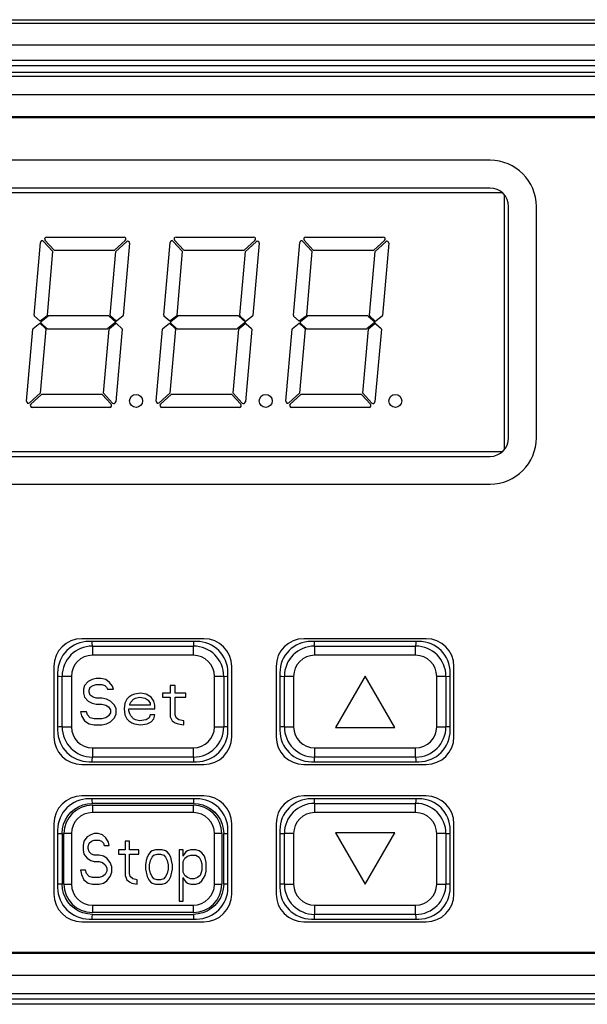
# Model space of a CAD drawing. Header units: millimetres. Extents: x 967 to 2466, y -778 to 1158.
# Tile 29 of 68: x 1863 to 1893, y 513 to 566. Entities that reach past the tile are written whole.
import ezdxf

# ---------------------------------------------------------------- set-up
doc = ezdxf.new("R2010")
doc.units = ezdxf.units.MM
doc.header["$LTSCALE"] = 30.734
doc.layers.get('0').update_dxf_attribs({"linetype": 'CONTINUOUS'})

msp = doc.modelspace()

# ---------------------------------------------------------------- linework, layer by layer
for p, q in [((1837.672, 566.287), (1925.261, 566.287)), ((1838.268, 566.108), (1924.666, 566.108)), ((1925.861, 564.908), (1837.073, 564.908)), ((1841.358, 564.096), (1921.576, 564.096)), ((1920.776, 563.796), (1842.158, 563.796)), ((1920.417, 563.437), (1842.517, 563.437)), ((1843.961, 563.228), (1918.973, 563.228)), ((1919.964, 562.228), (1842.97, 562.228)), ((1916.073, 561.038), (1846.861, 561.038)), ((1915.917, 560.987), (1847.017, 560.987)), ((1887.967, 558.687), (1850.467, 558.687)), ((1887.967, 557.187), (1850.467, 557.187)), ((1888.624, 556.937), (1849.81, 556.937)), ((1888.721, 556.838), (1888.721, 543.035)), ((1888.967, 543.687), (1888.967, 556.187)), ((1890.467, 543.687), (1890.467, 556.187)), ((1864.01, 554.537), (1868.202, 554.537)), ((1871.01, 554.537), (1875.202, 554.537)), ((1878.01, 554.537), (1882.202, 554.537)), ((1863.345, 550.311), (1863.689, 554.243)), ((1863.862, 554.302), (1864.35, 553.769)), ((1864.424, 553.837), (1863.936, 554.369)), ((1868.269, 554.363), (1867.695, 553.837)), ((1867.763, 553.763), (1868.337, 554.289)), ((1868.504, 554.207), (1868.163, 550.308)), ((1870.345, 550.311), (1870.689, 554.243)), ((1870.862, 554.302), (1871.35, 553.769)), ((1871.424, 553.837), (1870.936, 554.369)), ((1875.269, 554.363), (1874.695, 553.837)), ((1874.763, 553.763), (1875.337, 554.289)), ((1875.504, 554.207), (1875.163, 550.308)), ((1877.345, 550.311), (1877.689, 554.243)), ((1877.862, 554.302), (1878.35, 553.769)), ((1878.424, 553.837), (1877.936, 554.369)), ((1882.269, 554.363), (1881.695, 553.837)), ((1881.763, 553.763), (1882.337, 554.289)), ((1882.504, 554.207), (1882.163, 550.308)), ((1864.35, 553.769), (1864.047, 550.308)), ((1864.424, 553.837), (1867.695, 553.837)), ((1867.461, 550.311), (1867.763, 553.763)), ((1871.35, 553.769), (1871.047, 550.308)), ((1871.424, 553.837), (1874.695, 553.837)), ((1874.461, 550.311), (1874.763, 553.763)), ((1878.35, 553.769), (1878.047, 550.308)), ((1878.424, 553.837), (1881.695, 553.837)), ((1881.461, 550.311), (1881.763, 553.763)), ((1863.668, 549.987), (1863.361, 550.27)), ((1864.03, 550.274), (1863.668, 549.987)), ((1863.727, 549.97), (1864.112, 550.276)), ((1867.359, 550.287), (1864.143, 550.287)), ((1867.394, 550.272), (1867.758, 549.937)), ((1867.752, 550.016), (1867.477, 550.27)), ((1868.145, 550.274), (1867.817, 550.013)), ((1870.668, 549.987), (1870.361, 550.27)), ((1871.03, 550.274), (1870.668, 549.987)), ((1870.727, 549.97), (1871.112, 550.276)), ((1874.359, 550.287), (1871.143, 550.287)), ((1874.394, 550.272), (1874.758, 549.937)), ((1874.752, 550.016), (1874.477, 550.27)), ((1875.145, 550.274), (1874.817, 550.013)), ((1877.668, 549.987), (1877.361, 550.27)), ((1878.03, 550.274), (1877.668, 549.987)), ((1877.727, 549.97), (1878.112, 550.276)), ((1881.359, 550.287), (1878.143, 550.287)), ((1881.394, 550.272), (1881.758, 549.937)), ((1881.752, 550.016), (1881.477, 550.27)), ((1882.145, 550.274), (1881.817, 550.013)), ((1863.298, 549.599), (1863.659, 549.887)), ((1863.659, 549.887), (1863.966, 549.603)), ((1864.042, 549.602), (1863.725, 549.894)), ((1867.758, 549.937), (1867.331, 549.598)), ((1867.413, 549.599), (1867.741, 549.86)), ((1867.806, 549.858), (1868.082, 549.603)), ((1870.298, 549.599), (1870.659, 549.887)), ((1870.659, 549.887), (1870.966, 549.603)), ((1871.042, 549.602), (1870.725, 549.894)), ((1874.758, 549.937), (1874.331, 549.598)), ((1874.413, 549.599), (1874.741, 549.86)), ((1874.806, 549.858), (1875.082, 549.603)), ((1877.298, 549.599), (1877.659, 549.887)), ((1877.659, 549.887), (1877.966, 549.603)), ((1878.042, 549.602), (1877.725, 549.894)), ((1881.758, 549.937), (1881.331, 549.598)), ((1881.413, 549.599), (1881.741, 549.86)), ((1881.806, 549.858), (1882.082, 549.603)), ((1862.939, 545.667), (1863.28, 549.565)), ((1863.982, 549.562), (1863.68, 546.111)), ((1864.078, 549.587), (1867.3, 549.587)), ((1867.093, 546.104), (1867.395, 549.565)), ((1868.098, 549.562), (1867.754, 545.631)), ((1869.939, 545.667), (1870.28, 549.565)), ((1870.982, 549.562), (1870.68, 546.111)), ((1871.078, 549.587), (1874.3, 549.587)), ((1874.093, 546.104), (1874.395, 549.565)), ((1875.098, 549.562), (1874.754, 545.631)), ((1876.939, 545.667), (1877.28, 549.565)), ((1877.982, 549.562), (1877.68, 546.111)), ((1878.078, 549.587), (1881.3, 549.587)), ((1881.093, 546.104), (1881.395, 549.565)), ((1882.098, 549.562), (1881.754, 545.631)), ((1863.68, 546.111), (1863.106, 545.584)), ((1863.174, 545.511), (1863.748, 546.037)), ((1867.019, 546.037), (1863.748, 546.037)), ((1867.019, 546.037), (1867.507, 545.504)), ((1867.581, 545.572), (1867.093, 546.104)), ((1870.68, 546.111), (1870.106, 545.584)), ((1870.174, 545.511), (1870.748, 546.037)), ((1874.019, 546.037), (1870.748, 546.037)), ((1874.019, 546.037), (1874.507, 545.504)), ((1874.581, 545.572), (1874.093, 546.104)), ((1877.68, 546.111), (1877.106, 545.584)), ((1877.174, 545.511), (1877.748, 546.037)), ((1881.019, 546.037), (1877.748, 546.037)), ((1881.019, 546.037), (1881.507, 545.504)), ((1881.581, 545.572), (1881.093, 546.104)), ((1867.433, 545.337), (1863.241, 545.337)), ((1874.433, 545.337), (1870.241, 545.337)), ((1881.433, 545.337), (1877.241, 545.337)), ((1888.624, 542.937), (1849.81, 542.937)), ((1850.467, 542.687), (1887.967, 542.687)), ((1850.467, 541.187), (1887.967, 541.187)), ((1872.517, 532.837), (1865.917, 532.837)), ((1872.117, 532.687), (1866.317, 532.687)), ((1884.517, 532.837), (1877.917, 532.837)), ((1884.117, 532.687), (1878.317, 532.687)), ((1866.495, 532.438), (1866.495, 531.938)), ((1866.495, 532.438), (1871.95, 532.438)), ((1871.95, 531.938), (1871.95, 532.438)), ((1878.495, 532.438), (1878.495, 531.938)), ((1878.495, 532.438), (1883.95, 532.438)), ((1883.95, 531.938), (1883.95, 532.438)), ((1871.95, 531.938), (1866.495, 531.938)), ((1883.95, 531.938), (1878.495, 531.938)), ((1864.417, 531.337), (1864.417, 527.537)), ((1874.017, 527.537), (1874.017, 531.337)), ((1876.417, 531.337), (1876.417, 527.537)), ((1886.017, 527.537), (1886.017, 531.337)), ((1864.617, 530.987), (1864.617, 527.887)), ((1864.859, 528.074), (1864.859, 530.801)), ((1865.359, 530.801), (1864.859, 530.801)), ((1865.359, 530.801), (1865.359, 528.074)), ((1866.275, 530.528), (1866.067, 530.315)), ((1866.484, 530.635), (1866.275, 530.528)), ((1866.692, 530.688), (1866.484, 530.635)), ((1866.953, 530.688), (1866.692, 530.688)), ((1867.213, 530.635), (1866.953, 530.688)), ((1867.421, 530.475), (1867.213, 530.635)), ((1873.086, 528.074), (1873.086, 530.801)), ((1873.586, 530.801), (1873.086, 530.801)), ((1873.586, 530.801), (1873.586, 528.074)), ((1873.817, 527.887), (1873.817, 530.987)), ((1876.617, 530.987), (1876.617, 527.887)), ((1876.859, 528.074), (1876.859, 530.801)), ((1877.359, 530.801), (1876.859, 530.801)), ((1877.359, 530.801), (1877.359, 528.074)), ((1881.222, 530.809), (1879.622, 528.038)), ((1882.822, 528.038), (1881.222, 530.809)), ((1885.086, 528.074), (1885.086, 530.801)), ((1885.586, 530.801), (1885.086, 530.801)), ((1885.586, 530.801), (1885.586, 528.074)), ((1885.817, 527.887), (1885.817, 530.987)), ((1866.067, 530.315), (1866.015, 530.103)), ((1866.015, 530.103), (1866.015, 529.89)), ((1866.328, 530.049), (1866.38, 530.209)), ((1866.328, 529.943), (1866.328, 530.049)), ((1866.38, 530.209), (1866.536, 530.315)), ((1866.536, 530.315), (1866.692, 530.369)), ((1866.692, 530.369), (1867.005, 530.369)), ((1867.005, 530.369), (1867.161, 530.315)), ((1867.161, 530.315), (1867.265, 530.209)), ((1867.265, 530.209), (1867.317, 530.103)), ((1867.317, 530.103), (1867.63, 530.103)), ((1867.578, 530.262), (1867.421, 530.475)), ((1867.63, 530.103), (1867.578, 530.262)), ((1870.703, 530.315), (1870.703, 529.89)), ((1870.963, 530.315), (1870.703, 530.315)), ((1870.963, 529.89), (1870.963, 530.315)), ((1866.015, 529.89), (1866.067, 529.677)), ((1866.067, 529.677), (1866.275, 529.464)), ((1866.275, 529.464), (1866.484, 529.358)), ((1866.38, 529.784), (1866.328, 529.943)), ((1866.536, 529.677), (1866.38, 529.784)), ((1866.692, 529.624), (1866.536, 529.677)), ((1867.005, 529.624), (1866.692, 529.624)), ((1867.265, 529.571), (1867.005, 529.624)), ((1867.473, 529.464), (1867.265, 529.571)), ((1867.682, 529.252), (1867.473, 529.464)), ((1868.359, 529.571), (1868.255, 529.358)), ((1868.463, 529.677), (1868.359, 529.571)), ((1868.619, 529.784), (1868.463, 529.677)), ((1868.567, 529.411), (1868.723, 529.571)), ((1868.775, 529.837), (1868.619, 529.784)), ((1868.723, 529.571), (1868.828, 529.624)), ((1869.088, 529.89), (1868.775, 529.837)), ((1868.828, 529.624), (1869.036, 529.677)), ((1869.036, 529.677), (1869.348, 529.624)), ((1869.4, 529.837), (1869.088, 529.89)), ((1869.348, 529.624), (1869.505, 529.518)), ((1869.661, 529.677), (1869.4, 529.837)), ((1869.505, 529.518), (1869.609, 529.358)), ((1869.817, 529.464), (1869.661, 529.677)), ((1869.869, 529.252), (1869.817, 529.464)), ((1870.286, 529.89), (1870.286, 529.677)), ((1870.703, 529.89), (1870.286, 529.89)), ((1870.286, 529.677), (1870.703, 529.677)), ((1870.703, 529.677), (1870.703, 528.613)), ((1871.536, 529.89), (1870.963, 529.89)), ((1870.963, 528.72), (1870.963, 529.677)), ((1870.963, 529.677), (1871.536, 529.677)), ((1871.536, 529.677), (1871.536, 529.89)), ((1866.484, 529.358), (1866.692, 529.305)), ((1866.692, 529.305), (1867.005, 529.305)), ((1867.005, 529.305), (1867.213, 529.252)), ((1867.213, 529.252), (1867.369, 529.145)), ((1867.369, 529.145), (1867.473, 528.986)), ((1867.473, 528.986), (1867.473, 528.826)), ((1867.786, 529.039), (1867.682, 529.252)), ((1867.786, 528.773), (1867.786, 529.039)), ((1868.255, 529.358), (1868.203, 529.039)), ((1868.203, 529.039), (1868.255, 528.72)), ((1868.463, 528.932), (1868.463, 529.039)), ((1868.463, 529.039), (1869.869, 529.039)), ((1868.515, 528.773), (1868.463, 528.932)), ((1868.515, 529.305), (1868.567, 529.411)), ((1868.515, 529.252), (1868.515, 529.305)), ((1869.609, 529.252), (1868.515, 529.252)), ((1869.609, 529.358), (1869.609, 529.252)), ((1869.869, 529.039), (1869.869, 529.252)), ((1865.859, 528.879), (1865.911, 528.667)), ((1866.171, 528.879), (1865.859, 528.879)), ((1865.911, 528.667), (1866.067, 528.401)), ((1866.067, 528.401), (1866.328, 528.241)), ((1866.223, 528.72), (1866.171, 528.879)), ((1866.38, 528.56), (1866.223, 528.72)), ((1866.588, 528.507), (1866.38, 528.56)), ((1867.005, 528.507), (1866.588, 528.507)), ((1867.213, 528.56), (1867.005, 528.507)), ((1867.369, 528.667), (1867.213, 528.56)), ((1867.473, 528.826), (1867.369, 528.667)), ((1867.473, 528.347), (1867.682, 528.56)), ((1867.682, 528.56), (1867.786, 528.773)), ((1868.255, 528.72), (1868.359, 528.507)), ((1868.359, 528.507), (1868.463, 528.401)), ((1868.463, 528.401), (1868.619, 528.294)), ((1868.567, 528.667), (1868.515, 528.773)), ((1868.723, 528.507), (1868.567, 528.667)), ((1868.828, 528.454), (1868.723, 528.507)), ((1869.036, 528.401), (1868.828, 528.454)), ((1869.4, 528.454), (1869.036, 528.401)), ((1869.557, 528.56), (1869.4, 528.454)), ((1869.609, 528.72), (1869.557, 528.56)), ((1869.869, 528.72), (1869.609, 528.72)), ((1869.661, 528.347), (1869.817, 528.507)), ((1869.817, 528.507), (1869.869, 528.72)), ((1870.703, 528.613), (1870.807, 528.401)), ((1870.807, 528.401), (1870.963, 528.294)), ((1871.015, 528.56), (1870.963, 528.72)), ((1871.171, 528.454), (1871.015, 528.56)), ((1871.432, 528.401), (1871.171, 528.454)), ((1871.432, 528.188), (1871.432, 528.401)), ((1864.859, 528.074), (1865.359, 528.074)), ((1866.328, 528.241), (1866.588, 528.188)), ((1866.588, 528.188), (1867.005, 528.188)), ((1867.005, 528.188), (1867.265, 528.241)), ((1867.265, 528.241), (1867.473, 528.347)), ((1868.619, 528.294), (1868.775, 528.241)), ((1868.775, 528.241), (1869.088, 528.188)), ((1869.088, 528.188), (1869.453, 528.241)), ((1869.453, 528.241), (1869.661, 528.347)), ((1870.963, 528.294), (1871.119, 528.241)), ((1871.119, 528.241), (1871.432, 528.188)), ((1873.086, 528.074), (1873.586, 528.074)), ((1876.859, 528.074), (1877.359, 528.074)), ((1879.622, 528.038), (1882.822, 528.038)), ((1885.086, 528.074), (1885.586, 528.074)), ((1866.495, 526.938), (1866.495, 526.438)), ((1866.495, 526.938), (1871.95, 526.938)), ((1871.95, 526.438), (1871.95, 526.938)), ((1878.495, 526.938), (1878.495, 526.438)), ((1878.495, 526.938), (1883.95, 526.938)), ((1883.95, 526.438), (1883.95, 526.938)), ((1871.95, 526.438), (1866.495, 526.438)), ((1883.95, 526.438), (1878.495, 526.438)), ((1865.917, 526.037), (1872.517, 526.037)), ((1866.317, 526.187), (1872.117, 526.187)), ((1877.917, 526.037), (1884.517, 526.037)), ((1878.317, 526.187), (1884.117, 526.187)), ((1872.517, 524.337), (1865.917, 524.337)), ((1872.117, 524.187), (1866.317, 524.187)), ((1884.517, 524.337), (1877.917, 524.337)), ((1884.117, 524.187), (1878.317, 524.187)), ((1871.95, 523.938), (1866.494, 523.938)), ((1866.495, 523.838), (1866.495, 523.438)), ((1866.495, 523.838), (1871.95, 523.838)), ((1871.95, 523.438), (1871.95, 523.838)), ((1878.495, 523.938), (1878.495, 523.438)), ((1878.495, 523.938), (1883.95, 523.938)), ((1883.95, 523.438), (1883.95, 523.938)), ((1871.95, 523.438), (1866.495, 523.438)), ((1883.95, 523.438), (1878.495, 523.438)), ((1864.417, 522.837), (1864.417, 519.037)), ((1874.017, 519.037), (1874.017, 522.837)), ((1876.417, 522.837), (1876.417, 519.037)), ((1886.017, 519.037), (1886.017, 522.837)), ((1864.617, 522.487), (1864.617, 519.387)), ((1864.859, 522.302), (1864.859, 519.573)), ((1864.959, 519.574), (1864.959, 522.301)), ((1865.359, 522.301), (1864.959, 522.301)), ((1865.359, 522.301), (1865.359, 519.574)), ((1866.222, 522.127), (1866.041, 521.895)), ((1866.404, 522.243), (1866.222, 522.127)), ((1866.586, 522.301), (1866.404, 522.243)), ((1866.813, 522.301), (1866.586, 522.301)), ((1867.041, 522.243), (1866.813, 522.301)), ((1867.222, 522.069), (1867.041, 522.243)), ((1867.359, 521.837), (1867.222, 522.069)), ((1873.086, 519.574), (1873.086, 522.301)), ((1873.486, 522.301), (1873.086, 522.301)), ((1873.486, 522.301), (1873.486, 519.574)), ((1873.586, 519.574), (1873.586, 522.303)), ((1873.817, 519.387), (1873.817, 522.487)), ((1876.617, 522.487), (1876.617, 519.387)), ((1876.859, 519.574), (1876.859, 522.301)), ((1877.359, 522.301), (1876.859, 522.301)), ((1877.359, 522.301), (1877.359, 519.574)), ((1882.822, 522.338), (1879.622, 522.338)), ((1879.622, 522.338), (1881.222, 519.567)), ((1881.222, 519.567), (1882.822, 522.338)), ((1885.086, 519.574), (1885.086, 522.301)), ((1885.586, 522.301), (1885.086, 522.301)), ((1885.586, 522.301), (1885.586, 519.574)), ((1885.817, 519.387), (1885.817, 522.487)), ((1866.041, 521.895), (1865.995, 521.663)), ((1865.995, 521.663), (1865.995, 521.431)), ((1866.268, 521.605), (1866.313, 521.779)), ((1866.268, 521.489), (1866.268, 521.605)), ((1866.313, 521.315), (1866.268, 521.489)), ((1866.313, 521.779), (1866.45, 521.895)), ((1866.45, 521.895), (1866.586, 521.953)), ((1866.586, 521.953), (1866.859, 521.953)), ((1866.859, 521.953), (1866.995, 521.895)), ((1866.995, 521.895), (1867.086, 521.779)), ((1867.086, 521.779), (1867.132, 521.663)), ((1867.132, 521.663), (1867.404, 521.663)), ((1867.404, 521.663), (1867.359, 521.837)), ((1868.268, 521.895), (1868.268, 521.431)), ((1868.495, 521.895), (1868.268, 521.895)), ((1868.495, 521.431), (1868.495, 521.895)), ((1865.995, 521.431), (1866.041, 521.199)), ((1866.041, 521.199), (1866.222, 520.967)), ((1866.222, 520.967), (1866.404, 520.851)), ((1866.45, 521.199), (1866.313, 521.315)), ((1866.586, 521.141), (1866.45, 521.199)), ((1866.859, 521.141), (1866.586, 521.141)), ((1867.086, 521.083), (1866.859, 521.141)), ((1867.268, 520.967), (1867.086, 521.083)), ((1867.45, 520.735), (1867.268, 520.967)), ((1867.904, 521.431), (1867.904, 521.199)), ((1868.268, 521.431), (1867.904, 521.431)), ((1867.904, 521.199), (1868.268, 521.199)), ((1868.268, 521.199), (1868.268, 520.038)), ((1868.995, 521.431), (1868.495, 521.431)), ((1868.495, 520.154), (1868.495, 521.199)), ((1868.495, 521.199), (1868.995, 521.199)), ((1868.995, 521.199), (1868.995, 521.431)), ((1869.45, 521.025), (1869.404, 520.851)), ((1869.541, 521.199), (1869.45, 521.025)), ((1869.632, 521.315), (1869.541, 521.199)), ((1869.722, 521.373), (1869.632, 521.315)), ((1869.632, 520.851), (1869.722, 521.025)), ((1869.904, 521.431), (1869.722, 521.373)), ((1869.722, 521.025), (1869.813, 521.141)), ((1869.813, 521.141), (1869.995, 521.199)), ((1870.268, 521.431), (1869.904, 521.431)), ((1869.995, 521.199), (1870.177, 521.199)), ((1870.177, 521.199), (1870.359, 521.141)), ((1870.45, 521.373), (1870.268, 521.431)), ((1870.359, 521.141), (1870.45, 521.025)), ((1870.541, 521.315), (1870.45, 521.373)), ((1870.45, 521.025), (1870.541, 520.851)), ((1870.632, 521.199), (1870.541, 521.315)), ((1870.722, 521.025), (1870.632, 521.199)), ((1870.768, 520.851), (1870.722, 521.025)), ((1871.177, 521.431), (1871.177, 518.646)), ((1871.404, 521.431), (1871.177, 521.431)), ((1871.404, 521.083), (1871.404, 521.431)), ((1871.45, 521.199), (1871.404, 521.083)), ((1871.404, 520.793), (1871.495, 520.967)), ((1871.541, 521.315), (1871.45, 521.199)), ((1871.495, 520.967), (1871.632, 521.083)), ((1871.632, 521.373), (1871.541, 521.315)), ((1871.813, 521.431), (1871.632, 521.373)), ((1871.632, 521.083), (1871.813, 521.141)), ((1872.086, 521.431), (1871.813, 521.431)), ((1871.813, 521.141), (1872.086, 521.141)), ((1872.268, 521.373), (1872.086, 521.431)), ((1872.086, 521.141), (1872.268, 521.025)), ((1872.404, 521.257), (1872.268, 521.373)), ((1872.268, 521.025), (1872.359, 520.851)), ((1872.541, 521.083), (1872.404, 521.257)), ((1872.586, 520.967), (1872.541, 521.083)), ((1872.632, 520.735), (1872.586, 520.967)), ((1866.404, 520.851), (1866.586, 520.793)), ((1866.586, 520.793), (1866.859, 520.793)), ((1866.859, 520.793), (1867.041, 520.735)), ((1867.041, 520.735), (1867.177, 520.619)), ((1867.177, 520.619), (1867.268, 520.445)), ((1867.268, 520.445), (1867.268, 520.27)), ((1867.541, 520.503), (1867.45, 520.735)), ((1867.541, 520.212), (1867.541, 520.503)), ((1869.404, 520.851), (1869.359, 520.619)), ((1869.359, 520.619), (1869.359, 520.387)), ((1869.359, 520.387), (1869.45, 519.98)), ((1869.586, 520.619), (1869.632, 520.851)), ((1869.586, 520.387), (1869.586, 520.619)), ((1869.632, 520.154), (1869.586, 520.387)), ((1870.541, 520.851), (1870.586, 520.619)), ((1870.586, 520.387), (1870.541, 520.154)), ((1870.586, 520.619), (1870.586, 520.387)), ((1870.722, 519.98), (1870.813, 520.387)), ((1870.813, 520.619), (1870.768, 520.851)), ((1870.813, 520.387), (1870.813, 520.619)), ((1871.404, 520.212), (1871.404, 520.793)), ((1872.359, 520.851), (1872.404, 520.677)), ((1872.404, 520.677), (1872.404, 520.329)), ((1872.632, 520.27), (1872.632, 520.735)), ((1865.859, 520.329), (1865.904, 520.096)), ((1866.132, 520.329), (1865.859, 520.329)), ((1865.904, 520.096), (1866.041, 519.806)), ((1866.177, 520.154), (1866.132, 520.329)), ((1866.313, 519.98), (1866.177, 520.154)), ((1866.495, 519.922), (1866.313, 519.98)), ((1866.859, 519.922), (1866.495, 519.922)), ((1867.041, 519.98), (1866.859, 519.922)), ((1867.177, 520.096), (1867.041, 519.98)), ((1867.268, 520.27), (1867.177, 520.096)), ((1867.268, 519.748), (1867.45, 519.98)), ((1867.45, 519.98), (1867.541, 520.212)), ((1868.268, 520.038), (1868.359, 519.806)), ((1868.541, 519.98), (1868.495, 520.154)), ((1868.677, 519.864), (1868.541, 519.98)), ((1868.904, 519.806), (1868.677, 519.864)), ((1869.45, 519.98), (1869.541, 519.806)), ((1869.722, 519.98), (1869.632, 520.154)), ((1869.813, 519.864), (1869.722, 519.98)), ((1869.995, 519.806), (1869.813, 519.864)), ((1870.359, 519.864), (1870.177, 519.806)), ((1870.45, 519.98), (1870.359, 519.864)), ((1870.541, 520.154), (1870.45, 519.98)), ((1870.632, 519.806), (1870.722, 519.98)), ((1871.495, 520.038), (1871.404, 520.212)), ((1871.404, 518.646), (1871.404, 519.922)), ((1871.404, 519.922), (1871.45, 519.806)), ((1871.632, 519.922), (1871.495, 520.038)), ((1871.813, 519.864), (1871.632, 519.922)), ((1871.995, 519.864), (1871.813, 519.864)), ((1872.177, 519.922), (1871.995, 519.864)), ((1872.313, 520.038), (1872.177, 519.922)), ((1872.359, 520.154), (1872.313, 520.038)), ((1872.404, 520.329), (1872.359, 520.154)), ((1872.404, 519.748), (1872.586, 520.038)), ((1872.586, 520.038), (1872.632, 520.27)), ((1864.959, 519.574), (1865.359, 519.574)), ((1866.041, 519.806), (1866.268, 519.632)), ((1866.268, 519.632), (1866.495, 519.574)), ((1866.495, 519.574), (1866.859, 519.574)), ((1866.859, 519.574), (1867.086, 519.632)), ((1867.086, 519.632), (1867.268, 519.748)), ((1868.359, 519.806), (1868.495, 519.69)), ((1868.495, 519.69), (1868.632, 519.632)), ((1868.632, 519.632), (1868.904, 519.574)), ((1868.904, 519.574), (1868.904, 519.806)), ((1869.541, 519.806), (1869.632, 519.69)), ((1869.632, 519.69), (1869.722, 519.632)), ((1869.722, 519.632), (1869.904, 519.574)), ((1869.904, 519.574), (1870.268, 519.574)), ((1870.177, 519.806), (1869.995, 519.806)), ((1870.268, 519.574), (1870.45, 519.632)), ((1870.45, 519.632), (1870.541, 519.69)), ((1870.541, 519.69), (1870.632, 519.806)), ((1871.45, 519.806), (1871.541, 519.69)), ((1871.541, 519.69), (1871.632, 519.632)), ((1871.632, 519.632), (1871.813, 519.574)), ((1871.813, 519.574), (1872.086, 519.574)), ((1872.086, 519.574), (1872.268, 519.632)), ((1872.268, 519.632), (1872.404, 519.748)), ((1873.086, 519.574), (1873.486, 519.574)), ((1876.859, 519.574), (1877.359, 519.574)), ((1885.086, 519.574), (1885.586, 519.574)), ((1866.495, 518.438), (1866.495, 518.038)), ((1866.495, 518.438), (1871.95, 518.438)), ((1871.177, 518.646), (1871.404, 518.646)), ((1871.95, 518.038), (1871.95, 518.438)), ((1878.495, 518.438), (1878.495, 517.938)), ((1878.495, 518.438), (1883.95, 518.438)), ((1883.95, 517.938), (1883.95, 518.438)), ((1871.95, 518.038), (1866.495, 518.038)), ((1866.495, 517.938), (1871.951, 517.938)), ((1883.95, 517.938), (1878.495, 517.938)), ((1865.917, 517.537), (1872.517, 517.537)), ((1866.317, 517.687), (1872.117, 517.687)), ((1877.917, 517.537), (1884.517, 517.537)), ((1878.317, 517.687), (1884.117, 517.687)), ((1846.861, 515.836), (1916.073, 515.836)), ((1847.017, 515.887), (1915.917, 515.887)), ((1842.97, 514.646), (1919.964, 514.646)), ((1918.973, 513.646), (1843.961, 513.646)), ((1921.576, 513.078), (1841.358, 513.078)), ((1842.158, 513.378), (1920.776, 513.378))]:
    msp.add_line(p, q)
for points in [[(1866.495, 532.438), (1866.488, 532.601), (1866.483, 532.687)], [(1871.957, 532.687), (1871.954, 532.597), (1871.95, 532.438)], [(1878.495, 532.438), (1878.488, 532.601), (1878.483, 532.687)], [(1883.957, 532.687), (1883.954, 532.597), (1883.95, 532.438)], [(1864.617, 530.809), (1864.7, 530.806), (1864.859, 530.801)], [(1873.586, 530.801), (1873.749, 530.808), (1873.817, 530.812)], [(1876.617, 530.809), (1876.7, 530.806), (1876.859, 530.801)], [(1885.586, 530.801), (1885.749, 530.808), (1885.817, 530.812)], [(1864.859, 528.074), (1864.696, 528.067), (1864.617, 528.063)], [(1873.817, 528.067), (1873.745, 528.07), (1873.586, 528.074)], [(1876.859, 528.074), (1876.696, 528.067), (1876.617, 528.063)], [(1885.817, 528.067), (1885.745, 528.07), (1885.586, 528.074)], [(1866.487, 526.187), (1866.491, 526.279), (1866.495, 526.438)], [(1871.95, 526.438), (1871.957, 526.275), (1871.962, 526.187)], [(1878.487, 526.187), (1878.491, 526.279), (1878.495, 526.438)], [(1883.95, 526.438), (1883.957, 526.275), (1883.962, 526.187)], [(1866.494, 523.938), (1866.488, 524.101), (1866.483, 524.187)], [(1871.957, 524.187), (1871.954, 524.097), (1871.95, 523.938)], [(1878.495, 523.938), (1878.488, 524.101), (1878.483, 524.187)], [(1883.957, 524.187), (1883.954, 524.097), (1883.95, 523.938)], [(1864.859, 522.302), (1864.881, 522.564), (1864.941, 522.812), (1865.039, 523.048), (1865.172, 523.265), (1865.338, 523.457), (1865.531, 523.623), (1865.747, 523.756), (1865.983, 523.855), (1866.231, 523.915), (1866.494, 523.938)], [(1871.95, 523.938), (1872.212, 523.915), (1872.46, 523.856), (1872.696, 523.757), (1872.913, 523.624), (1873.106, 523.459), (1873.271, 523.266), (1873.405, 523.049), (1873.504, 522.814), (1873.564, 522.565), (1873.586, 522.303)], [(1864.617, 522.309), (1864.7, 522.306), (1864.859, 522.302)], [(1873.586, 522.303), (1873.749, 522.309), (1873.817, 522.312)], [(1876.617, 522.309), (1876.7, 522.306), (1876.859, 522.301)], [(1885.586, 522.301), (1885.749, 522.308), (1885.817, 522.312)], [(1864.859, 519.573), (1864.696, 519.567), (1864.617, 519.563)], [(1866.495, 517.938), (1866.232, 517.96), (1865.985, 518.02), (1865.749, 518.118), (1865.532, 518.251), (1865.339, 518.417), (1865.174, 518.61), (1865.04, 518.826), (1864.941, 519.062), (1864.881, 519.31), (1864.859, 519.573)], [(1873.586, 519.574), (1873.564, 519.311), (1873.504, 519.064), (1873.405, 518.828), (1873.272, 518.611), (1873.107, 518.418), (1872.914, 518.253), (1872.698, 518.119), (1872.462, 518.02), (1872.214, 517.96), (1871.951, 517.938)], [(1873.817, 519.567), (1873.745, 519.57), (1873.586, 519.574)], [(1876.859, 519.574), (1876.696, 519.567), (1876.617, 519.563)], [(1885.817, 519.567), (1885.745, 519.57), (1885.586, 519.574)], [(1866.487, 517.687), (1866.491, 517.779), (1866.495, 517.938)], [(1871.951, 517.938), (1871.957, 517.775), (1871.962, 517.687)], [(1878.487, 517.687), (1878.491, 517.779), (1878.495, 517.938)], [(1883.95, 517.938), (1883.957, 517.775), (1883.962, 517.687)]]:
    msp.add_lwpolyline(points)
for centre in [(1868.853, 545.687), (1875.853, 545.687), (1882.853, 545.687)]:
    msp.add_circle(centre, 0.35)
for centre, radius, start, end in [((1887.967, 556.187), 2.5, 0, 90), ((1887.967, 556.187), 1, 0, 90), ((1864.01, 554.437), 0.1, 90, 222.5), ((1868.202, 554.437), 0.1, 312.1658, 90), ((1871.01, 554.437), 0.1, 90, 222.5), ((1875.202, 554.437), 0.1, 312.1658, 90), ((1878.01, 554.437), 0.1, 90, 222.5), ((1882.202, 554.437), 0.1, 312.1658, 90), ((1863.789, 554.234), 0.1, 42.5, 175), ((1868.405, 554.216), 0.1, 355, 132.5), ((1870.789, 554.234), 0.1, 42.5, 175), ((1875.405, 554.216), 0.1, 355, 132.5), ((1877.789, 554.234), 0.1, 42.5, 175), ((1882.405, 554.216), 0.1, 355, 132.5), ((1863.395, 550.307), 0.05, 175, 227.2985), ((1863.998, 550.313), 0.05, 309.8747, 355), ((1864.143, 550.237), 0.05, 90, 128.4681), ((1867.359, 550.237), 0.05, 47.2985, 90), ((1867.511, 550.307), 0.05, 175, 227.2985), ((1868.113, 550.313), 0.05, 308.9357, 355), ((1870.395, 550.307), 0.05, 175, 227.2985), ((1870.998, 550.313), 0.05, 309.8747, 355), ((1871.143, 550.237), 0.05, 90, 128.4681), ((1874.359, 550.237), 0.05, 47.2985, 90), ((1874.511, 550.307), 0.05, 175, 227.2985), ((1875.113, 550.313), 0.05, 308.9357, 355), ((1877.395, 550.307), 0.05, 175, 227.2985), ((1877.998, 550.313), 0.05, 309.8747, 355), ((1878.143, 550.237), 0.05, 90, 128.4681), ((1881.359, 550.237), 0.05, 47.2985, 90), ((1881.511, 550.307), 0.05, 175, 227.2985), ((1882.113, 550.313), 0.05, 308.9357, 355), ((1863.759, 549.931), 0.05, 128.6794, 227.2985), ((1867.773, 549.821), 0.05, 47.2985, 128.4681), ((1867.786, 550.053), 0.05, 227.2985, 308.4681), ((1870.759, 549.931), 0.05, 128.6794, 227.2985), ((1874.773, 549.821), 0.05, 47.2985, 128.4681), ((1874.786, 550.053), 0.05, 227.2985, 308.4681), ((1877.759, 549.931), 0.05, 128.6794, 227.2985), ((1881.773, 549.821), 0.05, 47.2985, 128.4681), ((1881.786, 550.053), 0.05, 227.2985, 308.4681), ((1863.33, 549.561), 0.05, 128.9357, 175), ((1863.932, 549.567), 0.05, 355, 47.2985), ((1864.078, 549.637), 0.05, 227.2985, 270), ((1867.3, 549.637), 0.05, 270, 308.4681), ((1867.445, 549.561), 0.05, 129.8747, 175), ((1868.048, 549.567), 0.05, 355, 47.2985), ((1870.33, 549.561), 0.05, 128.9357, 175), ((1870.932, 549.567), 0.05, 355, 47.2985), ((1871.078, 549.637), 0.05, 227.2985, 270), ((1874.3, 549.637), 0.05, 270, 308.4681), ((1874.445, 549.561), 0.05, 129.8747, 175), ((1875.048, 549.567), 0.05, 355, 47.2985), ((1877.33, 549.561), 0.05, 128.9357, 175), ((1877.932, 549.567), 0.05, 355, 47.2985), ((1878.078, 549.637), 0.05, 227.2985, 270), ((1881.3, 549.637), 0.05, 270, 308.4681), ((1881.445, 549.561), 0.05, 129.8747, 175), ((1882.048, 549.567), 0.05, 355, 47.2985), ((1863.038, 545.658), 0.1, 175, 312.5), ((1863.241, 545.437), 0.1, 132.1658, 270), ((1867.433, 545.437), 0.1, 270, 42.5), ((1867.654, 545.64), 0.1, 222.5, 355), ((1870.038, 545.658), 0.1, 175, 312.5), ((1870.241, 545.437), 0.1, 132.1658, 270), ((1874.433, 545.437), 0.1, 270, 42.5), ((1874.654, 545.64), 0.1, 222.5, 355), ((1877.038, 545.658), 0.1, 175, 312.5), ((1877.241, 545.437), 0.1, 132.1658, 270), ((1881.433, 545.437), 0.1, 270, 42.5), ((1881.654, 545.64), 0.1, 222.5, 355), ((1887.967, 543.687), 2.5, 270, 360), ((1887.967, 543.687), 1, 270, 360), ((1865.917, 531.337), 1.5, 90, 180), ((1866.317, 530.987), 1.7, 90, 180), ((1872.117, 530.987), 1.7, 0, 90), ((1872.517, 531.337), 1.5, 0, 90), ((1877.917, 531.337), 1.5, 90, 180), ((1878.317, 530.987), 1.7, 90, 180), ((1884.117, 530.987), 1.7, 0, 90), ((1884.517, 531.337), 1.5, 0, 90), ((1866.495, 530.801), 1.636, 90, 180), ((1871.95, 530.801), 1.636, 0, 90), ((1878.495, 530.801), 1.636, 90, 180), ((1883.95, 530.801), 1.636, 0, 90), ((1866.495, 530.801), 1.136, 90, 180), ((1871.95, 530.801), 1.136, 0, 90), ((1878.495, 530.801), 1.136, 90, 180), ((1883.95, 530.801), 1.136, 0, 90), ((1866.317, 527.887), 1.7, 180, 270), ((1866.495, 528.074), 1.636, 180, 270), ((1866.495, 528.074), 1.136, 180, 270), ((1871.95, 528.074), 1.636, 270, 360), ((1871.95, 528.074), 1.136, 270, 360), ((1872.117, 527.887), 1.7, 270, 360), ((1878.317, 527.887), 1.7, 180, 270), ((1878.495, 528.074), 1.636, 180, 270), ((1878.495, 528.074), 1.136, 180, 270), ((1883.95, 528.074), 1.636, 270, 360), ((1883.95, 528.074), 1.136, 270, 360), ((1884.117, 527.887), 1.7, 270, 360), ((1865.917, 527.537), 1.5, 180, 270), ((1872.517, 527.537), 1.5, 270, 360), ((1877.917, 527.537), 1.5, 180, 270), ((1884.517, 527.537), 1.5, 270, 360), ((1865.917, 522.837), 1.5, 90, 180), ((1866.317, 522.487), 1.7, 90, 180), ((1872.117, 522.487), 1.7, 0, 90), ((1872.517, 522.837), 1.5, 0, 90), ((1877.917, 522.837), 1.5, 90, 180), ((1878.317, 522.487), 1.7, 90, 180), ((1884.117, 522.487), 1.7, 0, 90), ((1884.517, 522.837), 1.5, 0, 90), ((1866.495, 522.301), 1.536, 90, 180), ((1871.95, 522.301), 1.536, 0, 90), ((1878.495, 522.301), 1.636, 90, 180), ((1883.95, 522.301), 1.636, 0, 90), ((1866.495, 522.301), 1.136, 90, 180), ((1871.95, 522.301), 1.136, 0, 90), ((1878.495, 522.301), 1.136, 90, 180), ((1883.95, 522.301), 1.136, 0, 90), ((1866.317, 519.387), 1.7, 180, 270), ((1866.495, 519.574), 1.536, 180, 270), ((1866.495, 519.574), 1.136, 180, 270), ((1871.95, 519.574), 1.536, 270, 360), ((1871.95, 519.574), 1.136, 270, 360), ((1872.117, 519.387), 1.7, 270, 360), ((1878.317, 519.387), 1.7, 180, 270), ((1878.495, 519.574), 1.636, 180, 270), ((1878.495, 519.574), 1.136, 180, 270), ((1883.95, 519.574), 1.636, 270, 360), ((1883.95, 519.574), 1.136, 270, 360), ((1884.117, 519.387), 1.7, 270, 360), ((1865.917, 519.037), 1.5, 180, 270), ((1872.517, 519.037), 1.5, 270, 360), ((1877.917, 519.037), 1.5, 180, 270), ((1884.517, 519.037), 1.5, 270, 360)]:
    msp.add_arc(centre, radius, start, end)

doc.saveas('drawing.dxf')
